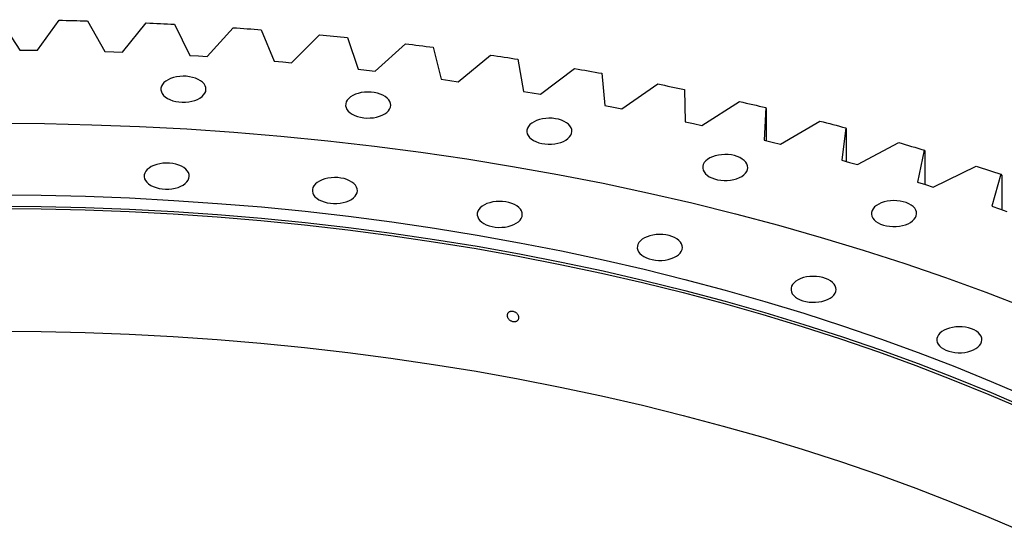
# Model space of a CAD drawing. Header units: millimetres. Extents: x -1616 to 13088, y -27 to 11384.
# Tile 16 of 17: x 7672 to 8393, y 6252 to 6628. Entities that reach past the tile are written whole.
import ezdxf

# ---------------------------------------------------------------- set-up
doc = ezdxf.new("R2010")
doc.units = ezdxf.units.MM
doc.header["$LTSCALE"] = 50

msp = doc.modelspace()

# ---------------------------------------------------------------- linework, layer by layer
at = {"color": 7, "linetype": 'Continuous', "lineweight": 25}
for p, q in [((7658.09, 6627.55), (7672.6, 6605.35)), ((7685.46, 6605.23), (7701.22, 6627.15)), ((7721.94, 6626.69), (7734.77, 6604.15)), ((7747.61, 6603.71), (7765, 6625.21)), ((7785.66, 6624.24), (7796.79, 6601.39)), ((7809.59, 6600.63), (7828.57, 6621.68)), ((7849.14, 6620.19), (7858.55, 6597.09)), ((7871.27, 6596.01), (7891.82, 6616.57)), ((7912.26, 6614.57), (7919.93, 6591.25)), ((7932.55, 6589.85), (7954.62, 6609.87)), ((7974.9, 6607.36), (7980.81, 6583.88)), ((7672.6, 6605.35), (7679.03, 6605.31)), ((7679.03, 6605.31), (7685.46, 6605.23)), ((7734.77, 6604.15), (7741.19, 6603.95)), ((7741.19, 6603.95), (7747.61, 6603.71)), ((7796.79, 6601.39), (7803.19, 6601.03)), ((7803.19, 6601.03), (7809.59, 6600.63)), ((7993.32, 6582.16), (8016.87, 6601.62)), ((8036.94, 6598.6), (8041.07, 6574.99)), ((7858.55, 6597.09), (7864.92, 6596.57)), ((7864.92, 6596.57), (7871.27, 6596.01)), ((8053.45, 6572.96), (8078.43, 6591.81)), ((7919.93, 6591.25), (7926.25, 6590.57)), ((7926.25, 6590.57), (7932.55, 6589.85)), ((8098.26, 6588.3), (8100.62, 6564.6)), ((7980.81, 6583.88), (7987.07, 6583.04)), ((7987.07, 6583.04), (7993.32, 6582.16)), ((8112.83, 6562.27), (8139.21, 6580.47)), ((8041.07, 6574.99), (8047.27, 6574)), ((8047.27, 6574), (8053.45, 6572.96)), ((8158.75, 6576.47), (8159.33, 6552.74)), ((8100.62, 6564.6), (8106.73, 6563.45)), ((8106.73, 6563.45), (8112.83, 6562.27)), ((8171.35, 6550.1), (8199.07, 6567.63)), ((8218.29, 6563.14), (8217.1, 6539.41)), ((8218.29, 6563.14), (8218.42, 6562.34)), ((8218.42, 6562.34), (8218.42, 6539.09)), ((8159.33, 6552.74), (8165.35, 6551.44)), ((8165.35, 6551.44), (8171.35, 6550.1)), ((8228.91, 6536.48), (8257.92, 6553.3)), ((8276.78, 6548.33), (8273.81, 6524.66)), ((8276.78, 6548.33), (8277.09, 6547.53)), ((8277.09, 6547.53), (8277.09, 6523.76)), ((8217.1, 6539.41), (8223.02, 6537.96)), ((8223.02, 6537.96), (8228.91, 6536.48)), ((8285.39, 6521.43), (8315.63, 6537.51)), ((8334.11, 6532.07), (8329.36, 6508.5)), ((8334.11, 6532.07), (8334.6, 6531.26)), ((8334.6, 6531.26), (8334.6, 6506.89)), ((8273.81, 6524.66), (8279.61, 6523.06)), ((8279.61, 6523.06), (8285.39, 6521.43)), ((8340.69, 6504.99), (8372.11, 6520.29)), ((8390.16, 6514.4), (8383.64, 6490.97)), ((8390.16, 6514.4), (8390.84, 6513.57)), ((8390.84, 6513.57), (8390.84, 6488.51)), ((8329.36, 6508.5), (8335.04, 6506.76)), ((8335.04, 6506.76), (8340.69, 6504.99)), ((8383.64, 6490.97), (8389.19, 6489.09)), ((8389.19, 6489.09), (8394.7, 6487.17))]:
    msp.add_line(p, q, dxfattribs=at)
at = {"color": 7, "linetype": 'Continuous', "lineweight": 25, "flags": 128}
for points in [[(7701.22, 6627.15), (7703.81, 6627.1), (7706.4, 6627.05), (7708.99, 6627), (7711.58, 6626.94), (7714.17, 6626.88), (7716.76, 6626.82), (7719.35, 6626.76), (7721.94, 6626.69)], [(7765, 6625.21), (7767.58, 6625.1), (7770.16, 6624.98), (7772.75, 6624.87), (7775.33, 6624.75), (7777.92, 6624.62), (7780.5, 6624.5), (7783.08, 6624.37), (7785.66, 6624.24)], [(7828.57, 6621.68), (7831.14, 6621.51), (7833.72, 6621.33), (7836.29, 6621.14), (7838.86, 6620.96), (7841.43, 6620.77), (7844, 6620.58), (7846.57, 6620.39), (7849.14, 6620.19)], [(7891.82, 6616.57), (7894.38, 6616.32), (7896.93, 6616.08), (7899.49, 6615.84), (7902.05, 6615.59), (7904.6, 6615.33), (7907.16, 6615.08), (7909.71, 6614.82), (7912.26, 6614.57)], [(7954.62, 6609.87), (7957.16, 6609.57), (7959.7, 6609.26), (7962.23, 6608.95), (7964.77, 6608.64), (7967.3, 6608.32), (7969.84, 6608.01), (7972.37, 6607.69), (7974.9, 6607.36)], [(8016.87, 6601.62), (8019.38, 6601.25), (8021.89, 6600.88), (8024.4, 6600.5), (8026.91, 6600.13), (8029.42, 6599.75), (8031.93, 6599.37), (8034.43, 6598.99), (8036.94, 6598.6)], [(8078.43, 6591.81), (8080.92, 6591.38), (8083.4, 6590.95), (8085.88, 6590.51), (8088.36, 6590.07), (8090.83, 6589.63), (8093.31, 6589.19), (8095.78, 6588.74), (8098.26, 6588.3)], [(7780.53, 6569.9), (7782.35, 6568.99), (7784.38, 6568.24), (7786.58, 6567.68), (7788.9, 6567.3), (7791.29, 6567.12), (7793.7, 6567.15), (7796.07, 6567.38), (7798.37, 6567.8), (7800.53, 6568.41), (7802.51, 6569.2), (7804.28, 6570.15), (7805.79, 6571.23), (7807, 6572.43), (7807.9, 6573.72), (7808.47, 6575.08), (7808.69, 6576.46), (7808.56, 6577.85), (7808.08, 6579.21), (7807.26, 6580.52), (7806.12, 6581.74), (7804.68, 6582.86), (7802.98, 6583.84), (7801.04, 6584.67), (7798.92, 6585.33), (7796.66, 6585.8), (7794.3, 6586.08), (7791.89, 6586.16), (7789.49, 6586.03), (7787.15, 6585.7), (7784.92, 6585.18), (7782.84, 6584.48), (7780.96, 6583.61), (7779.32, 6582.59), (7777.95, 6581.45), (7776.89, 6580.2), (7776.16, 6578.87), (7775.76, 6577.5), (7775.72, 6576.11), (7776.03, 6574.73), (7776.68, 6573.39), (7777.66, 6572.12), (7778.95, 6570.95), (7780.53, 6569.9)], [(8139.21, 6580.47), (8141.66, 6579.98), (8144.1, 6579.49), (8146.55, 6578.99), (8148.99, 6578.49), (8151.43, 6577.99), (8153.87, 6577.48), (8156.31, 6576.98), (8158.75, 6576.47)], [(7915.7, 6558.32), (7917.52, 6557.41), (7919.56, 6556.67), (7921.76, 6556.1), (7924.07, 6555.73), (7926.46, 6555.55), (7928.87, 6555.57), (7931.25, 6555.8), (7933.54, 6556.23), (7935.7, 6556.84), (7937.69, 6557.63), (7939.45, 6558.57), (7940.96, 6559.66), (7942.18, 6560.86), (7943.08, 6562.15), (7943.65, 6563.5), (7943.86, 6564.88), (7943.73, 6566.27), (7943.25, 6567.64), (7942.43, 6568.94), (7941.29, 6570.17), (7939.86, 6571.28), (7938.15, 6572.27), (7936.22, 6573.1), (7934.1, 6573.76), (7931.83, 6574.23), (7929.47, 6574.51), (7927.07, 6574.58), (7924.67, 6574.46), (7922.33, 6574.13), (7920.09, 6573.61), (7918.01, 6572.91), (7916.13, 6572.04), (7914.49, 6571.02), (7913.13, 6569.87), (7912.07, 6568.62), (7911.33, 6567.3), (7910.94, 6565.93), (7910.89, 6564.54), (7911.2, 6563.16), (7911.85, 6561.82), (7912.83, 6560.55), (7914.13, 6559.38), (7915.7, 6558.32)], [(8199.07, 6567.63), (8201.48, 6567.07), (8203.89, 6566.52), (8206.29, 6565.96), (8208.7, 6565.4), (8211.1, 6564.84), (8213.5, 6564.27), (8215.9, 6563.71), (8218.29, 6563.14)], [(8048.26, 6539.16), (8050.08, 6538.25), (8052.11, 6537.5), (8054.31, 6536.93), (8056.63, 6536.56), (8059.02, 6536.38), (8061.43, 6536.4), (8063.81, 6536.63), (8066.1, 6537.06), (8068.26, 6537.67), (8070.25, 6538.46), (8072.01, 6539.41), (8073.52, 6540.49), (8074.74, 6541.69), (8075.64, 6542.98), (8076.2, 6544.33), (8076.42, 6545.72), (8076.29, 6547.1), (8075.81, 6548.47), (8074.99, 6549.78), (8073.85, 6551), (8072.41, 6552.12), (8070.71, 6553.1), (8068.78, 6553.93), (8066.66, 6554.59), (8064.39, 6555.06), (8062.03, 6555.34), (8059.62, 6555.41), (8057.23, 6555.29), (8054.88, 6554.96), (8052.65, 6554.44), (8050.57, 6553.74), (8048.69, 6552.87), (8047.05, 6551.85), (8045.69, 6550.7), (8044.62, 6549.46), (8043.89, 6548.13), (8043.49, 6546.76), (8043.45, 6545.37), (8043.76, 6543.99), (8044.41, 6542.65), (8045.39, 6541.38), (8046.68, 6540.21), (8048.26, 6539.16)], [(7655.7, 6551.72), (7690.48, 6551.46), (7725.23, 6550.67), (7759.94, 6549.36), (7794.57, 6547.52), (7829.11, 6545.16), (7863.53, 6542.28), (7897.8, 6538.88), (7931.92, 6534.96), (7965.84, 6530.53), (7999.55, 6525.59), (8033.02, 6520.14), (8066.23, 6514.19), (8099.17, 6507.73), (8131.8, 6500.78), (8164.1, 6493.35), (8196.05, 6485.42), (8227.64, 6477.01), (8258.83, 6468.13), (8289.61, 6458.79), (8319.95, 6448.98), (8349.84, 6438.71), (8379.26, 6428), (8408.18, 6416.84)], [(8257.92, 6553.3), (8260.28, 6552.68), (8262.65, 6552.07), (8265.01, 6551.45), (8267.37, 6550.83), (8269.72, 6550.21), (8272.08, 6549.59), (8274.43, 6548.96), (8276.78, 6548.33)], [(8315.63, 6537.51), (8317.95, 6536.84), (8320.26, 6536.16), (8322.58, 6535.49), (8324.89, 6534.81), (8327.19, 6534.13), (8329.5, 6533.45), (8331.81, 6532.76), (8334.11, 6532.07)], [(8176.92, 6512.58), (8178.75, 6511.67), (8180.78, 6510.92), (8182.98, 6510.36), (8185.3, 6509.98), (8187.69, 6509.8), (8190.1, 6509.83), (8192.47, 6510.06), (8194.77, 6510.48), (8196.93, 6511.09), (8198.91, 6511.88), (8200.68, 6512.83), (8202.18, 6513.91), (8203.4, 6515.11), (8204.3, 6516.4), (8204.87, 6517.75), (8205.09, 6519.14), (8204.96, 6520.53), (8204.48, 6521.89), (8203.66, 6523.2), (8202.52, 6524.42), (8201.08, 6525.54), (8199.38, 6526.52), (8197.44, 6527.35), (8195.32, 6528.01), (8193.06, 6528.48), (8190.69, 6528.76), (8188.29, 6528.84), (8185.89, 6528.71), (8183.55, 6528.38), (8181.32, 6527.86), (8179.24, 6527.16), (8177.36, 6526.29), (8175.72, 6525.27), (8174.35, 6524.13), (8173.29, 6522.88), (8172.55, 6521.55), (8172.16, 6520.18), (8172.12, 6518.79), (8172.42, 6517.41), (8173.07, 6516.07), (8174.06, 6514.8), (8175.35, 6513.63), (8176.92, 6512.58)], [(7768.27, 6506.25), (7770.1, 6505.34), (7772.13, 6504.6), (7774.33, 6504.03), (7776.65, 6503.65), (7779.04, 6503.48), (7781.45, 6503.5), (7783.82, 6503.73), (7786.12, 6504.15), (7788.28, 6504.77), (7790.26, 6505.55), (7792.03, 6506.5), (7793.53, 6507.59), (7794.75, 6508.79), (7795.65, 6510.08), (7796.22, 6511.43), (7796.44, 6512.81), (7796.31, 6514.2), (7795.83, 6515.56), (7795.01, 6516.87), (7793.87, 6518.1), (7792.43, 6519.21), (7790.73, 6520.2), (7788.79, 6521.02), (7786.67, 6521.68), (7784.41, 6522.16), (7782.04, 6522.43), (7779.64, 6522.51), (7777.24, 6522.38), (7774.9, 6522.06), (7772.67, 6521.54), (7770.59, 6520.83), (7768.71, 6519.96), (7767.07, 6518.94), (7765.7, 6517.8), (7764.64, 6516.55), (7763.9, 6515.23), (7763.51, 6513.85), (7763.47, 6512.46), (7763.77, 6511.09), (7764.42, 6509.75), (7765.41, 6508.48), (7766.7, 6507.3), (7768.27, 6506.25)], [(8372.11, 6520.29), (8374.37, 6519.56), (8376.63, 6518.83), (8378.89, 6518.1), (8381.15, 6517.36), (8383.41, 6516.63), (8385.66, 6515.89), (8387.91, 6515.14), (8390.16, 6514.4)], [(7891.31, 6495.71), (7893.14, 6494.81), (7895.17, 6494.06), (7897.37, 6493.49), (7899.69, 6493.12), (7902.08, 6492.94), (7904.49, 6492.96), (7906.86, 6493.19), (7909.16, 6493.62), (7911.32, 6494.23), (7913.3, 6495.02), (7915.07, 6495.96), (7916.57, 6497.05), (7917.79, 6498.25), (7918.69, 6499.54), (7919.26, 6500.89), (7919.48, 6502.28), (7919.35, 6503.66), (7918.87, 6505.03), (7918.05, 6506.33), (7916.91, 6507.56), (7915.47, 6508.68), (7913.77, 6509.66), (7911.83, 6510.49), (7909.71, 6511.15), (7907.45, 6511.62), (7905.09, 6511.9), (7902.68, 6511.97), (7900.28, 6511.85), (7897.94, 6511.52), (7895.71, 6511), (7893.63, 6510.3), (7891.75, 6509.43), (7890.11, 6508.41), (7888.74, 6507.26), (7887.68, 6506.01), (7886.94, 6504.69), (7886.55, 6503.32), (7886.51, 6501.93), (7886.81, 6500.55), (7887.46, 6499.21), (7888.45, 6497.94), (7889.74, 6496.77), (7891.31, 6495.71)], [(7655.7, 6499.19), (7688.1, 6498.95), (7720.47, 6498.21), (7752.8, 6496.99), (7785.06, 6495.28), (7817.23, 6493.08), (7849.29, 6490.4), (7881.22, 6487.23), (7913, 6483.58), (7944.59, 6479.45), (7975.99, 6474.85), (8007.17, 6469.77), (8038.11, 6464.23), (8068.79, 6458.21), (8099.18, 6451.74), (8129.28, 6444.81), (8159.04, 6437.43), (8188.46, 6429.6), (8217.52, 6421.33), (8246.19, 6412.62), (8274.45, 6403.48), (8302.3, 6393.92), (8329.7, 6383.94), (8356.63, 6373.55), (8383.09, 6362.75), (8409.05, 6351.56)], [(7655.7, 6491.03), (7688.1, 6490.78), (7720.47, 6490.05), (7752.8, 6488.82), (7785.06, 6487.11), (7817.23, 6484.91), (7849.29, 6482.23), (7881.22, 6479.06), (7913, 6475.41), (7944.59, 6471.29), (7975.99, 6466.68), (8007.17, 6461.61), (8038.11, 6456.06), (8068.79, 6450.05), (8099.18, 6443.58), (8129.28, 6436.65), (8159.04, 6429.26), (8188.46, 6421.43), (8217.52, 6413.16), (8246.19, 6404.45), (8274.45, 6395.31), (8302.3, 6385.75), (8329.7, 6375.77), (8356.63, 6365.38), (8383.09, 6354.59), (8409.05, 6343.4)], [(8011.97, 6478.27), (8013.8, 6477.36), (8015.83, 6476.61), (8018.03, 6476.04), (8020.35, 6475.67), (8022.74, 6475.49), (8025.14, 6475.52), (8027.52, 6475.74), (8029.81, 6476.17), (8031.98, 6476.78), (8033.96, 6477.57), (8035.73, 6478.52), (8037.23, 6479.6), (8038.45, 6480.8), (8039.35, 6482.09), (8039.92, 6483.44), (8040.14, 6484.83), (8040.01, 6486.22), (8039.52, 6487.58), (8038.71, 6488.89), (8037.57, 6490.11), (8036.13, 6491.23), (8034.42, 6492.21), (8032.49, 6493.04), (8030.37, 6493.7), (8028.1, 6494.17), (8025.74, 6494.45), (8023.34, 6494.53), (8020.94, 6494.4), (8018.6, 6494.07), (8016.36, 6493.55), (8014.29, 6492.85), (8012.41, 6491.98), (8010.77, 6490.96), (8009.4, 6489.81), (8008.34, 6488.57), (8007.6, 6487.24), (8007.21, 6485.87), (8007.16, 6484.48), (8007.47, 6483.1), (8008.12, 6481.76), (8009.11, 6480.49), (8010.4, 6479.32), (8011.97, 6478.27)], [(8300.46, 6478.85), (8302.28, 6477.94), (8304.31, 6477.19), (8306.51, 6476.63), (8308.83, 6476.25), (8311.22, 6476.07), (8313.63, 6476.1), (8316.01, 6476.33), (8318.3, 6476.75), (8320.46, 6477.36), (8322.45, 6478.15), (8324.21, 6479.1), (8325.72, 6480.18), (8326.93, 6481.38), (8327.84, 6482.67), (8328.4, 6484.03), (8328.62, 6485.41), (8328.49, 6486.8), (8328.01, 6488.16), (8327.19, 6489.47), (8326.05, 6490.69), (8324.61, 6491.81), (8322.91, 6492.79), (8320.98, 6493.62), (8318.85, 6494.28), (8316.59, 6494.75), (8314.23, 6495.03), (8311.82, 6495.11), (8309.42, 6494.98), (8307.08, 6494.65), (8304.85, 6494.13), (8302.77, 6493.43), (8300.89, 6492.56), (8299.25, 6491.54), (8297.89, 6490.4), (8296.82, 6489.15), (8296.09, 6487.83), (8295.69, 6486.45), (8295.65, 6485.06), (8295.96, 6483.68), (8296.61, 6482.34), (8297.59, 6481.08), (8298.88, 6479.9), (8300.46, 6478.85)], [(7655.7, 6489.29), (7688.02, 6489.05), (7720.31, 6488.32), (7752.56, 6487.1), (7784.74, 6485.39), (7816.84, 6483.2), (7848.82, 6480.52), (7880.67, 6477.36), (7912.37, 6473.72), (7943.89, 6469.6), (7975.22, 6465.01), (8006.32, 6459.95), (8037.19, 6454.41), (8067.79, 6448.42), (8098.11, 6441.96), (8128.13, 6435.05), (8157.82, 6427.68), (8187.17, 6419.87), (8216.16, 6411.62), (8244.76, 6402.93), (8272.95, 6393.81), (8300.73, 6384.28), (8328.06, 6374.32), (8354.93, 6363.95), (8381.33, 6353.19), (8407.22, 6342.02)], [(8129.09, 6454.08), (8130.91, 6453.17), (8132.94, 6452.42), (8135.14, 6451.85), (8137.46, 6451.48), (8139.85, 6451.3), (8142.26, 6451.33), (8144.64, 6451.55), (8146.93, 6451.98), (8149.09, 6452.59), (8151.08, 6453.38), (8152.84, 6454.33), (8154.35, 6455.41), (8155.57, 6456.61), (8156.47, 6457.9), (8157.03, 6459.25), (8157.25, 6460.64), (8157.12, 6462.03), (8156.64, 6463.39), (8155.82, 6464.7), (8154.68, 6465.92), (8153.24, 6467.04), (8151.54, 6468.02), (8149.61, 6468.85), (8147.49, 6469.51), (8145.22, 6469.98), (8142.86, 6470.26), (8140.45, 6470.33), (8138.06, 6470.21), (8135.71, 6469.88), (8133.48, 6469.36), (8131.4, 6468.66), (8129.52, 6467.79), (8127.88, 6466.77), (8126.52, 6465.62), (8125.45, 6464.38), (8124.72, 6463.05), (8124.32, 6461.68), (8124.28, 6460.29), (8124.59, 6458.91), (8125.24, 6457.57), (8126.22, 6456.3), (8127.51, 6455.13), (8129.09, 6454.08)], [(8241.53, 6423.37), (8243.36, 6422.47), (8245.39, 6421.72), (8247.59, 6421.15), (8249.91, 6420.78), (8252.3, 6420.6), (8254.7, 6420.62), (8257.08, 6420.85), (8259.37, 6421.28), (8261.54, 6421.89), (8263.52, 6422.68), (8265.29, 6423.62), (8266.79, 6424.71), (8268.01, 6425.91), (8268.91, 6427.2), (8269.48, 6428.55), (8269.7, 6429.94), (8269.57, 6431.32), (8269.08, 6432.69), (8268.27, 6433.99), (8267.12, 6435.22), (8265.69, 6436.34), (8263.98, 6437.32), (8262.05, 6438.15), (8259.93, 6438.81), (8257.66, 6439.28), (8255.3, 6439.56), (8252.9, 6439.63), (8250.5, 6439.51), (8248.16, 6439.18), (8245.92, 6438.66), (8243.85, 6437.96), (8241.97, 6437.09), (8240.33, 6436.07), (8238.96, 6434.92), (8237.9, 6433.67), (8237.16, 6432.35), (8236.77, 6430.98), (8236.72, 6429.59), (8237.03, 6428.21), (8237.68, 6426.87), (8238.67, 6425.6), (8239.96, 6424.43), (8241.53, 6423.37)], [(7655.7, 6399.47), (7688.02, 6399.23), (7720.31, 6398.5), (7752.56, 6397.28), (7784.74, 6395.57), (7816.84, 6393.38), (7848.82, 6390.7), (7880.67, 6387.54), (7912.37, 6383.9), (7943.89, 6379.78), (7975.22, 6375.19), (8006.32, 6370.13), (8037.19, 6364.59), (8067.79, 6358.6), (8098.11, 6352.14), (8128.13, 6345.23), (8157.82, 6337.86), (8187.17, 6330.05), (8216.16, 6321.8), (8244.76, 6313.11), (8272.95, 6304), (8300.73, 6294.46), (8328.06, 6284.5), (8354.93, 6274.14), (8381.33, 6263.37), (8407.22, 6252.2)], [(8348.22, 6386.46), (8350.05, 6385.55), (8352.08, 6384.8), (8354.28, 6384.24), (8356.6, 6383.86), (8358.99, 6383.68), (8361.39, 6383.71), (8363.77, 6383.94), (8366.06, 6384.36), (8368.23, 6384.97), (8370.21, 6385.76), (8371.98, 6386.71), (8373.48, 6387.79), (8374.7, 6388.99), (8375.6, 6390.28), (8376.17, 6391.63), (8376.39, 6393.02), (8376.25, 6394.41), (8375.77, 6395.77), (8374.95, 6397.08), (8373.81, 6398.3), (8372.38, 6399.42), (8370.67, 6400.4), (8368.74, 6401.23), (8366.62, 6401.89), (8364.35, 6402.36), (8361.99, 6402.64), (8359.59, 6402.72), (8357.19, 6402.59), (8354.85, 6402.26), (8352.61, 6401.74), (8350.54, 6401.04), (8348.66, 6400.17), (8347.02, 6399.15), (8345.65, 6398.01), (8344.59, 6396.76), (8343.85, 6395.43), (8343.46, 6394.06), (8343.41, 6392.67), (8343.72, 6391.29), (8344.37, 6389.95), (8345.36, 6388.68), (8346.65, 6387.51), (8348.22, 6386.46)]]:
    msp.add_lwpolyline(points, dxfattribs=at)
at = {"color": 7, "linetype": 'Continuous', "lineweight": 25}
msp.add_open_spline([(8037.62, 6409.42), (8037.62, 6409.18), (8037.6, 6408.95), (8037.49, 6408.5), (8037.4, 6408.28), (8037.19, 6407.87), (8037.06, 6407.69), (8036.75, 6407.35), (8036.57, 6407.19), (8036.17, 6406.93), (8035.96, 6406.81), (8035.49, 6406.63), (8035.24, 6406.56), (8034.72, 6406.48), (8034.45, 6406.46), (8033.9, 6406.47), (8033.62, 6406.49), (8033.06, 6406.6), (8032.78, 6406.67), (8032.23, 6406.87), (8031.96, 6406.99), (8031.44, 6407.27), (8031.19, 6407.43), (8030.73, 6407.78), (8030.51, 6407.97), (8030.11, 6408.39), (8029.93, 6408.61), (8029.62, 6409.06), (8029.49, 6409.3), (8029.27, 6409.79), (8029.19, 6410.03), (8029.08, 6410.52), (8029.05, 6410.77), (8029.05, 6411.25), (8029.08, 6411.48), (8029.19, 6411.94), (8029.27, 6412.15), (8029.49, 6412.56), (8029.62, 6412.75), (8029.93, 6413.09), (8030.11, 6413.24), (8030.51, 6413.51), (8030.73, 6413.62), (8031.19, 6413.81), (8031.44, 6413.87), (8031.96, 6413.96), (8032.23, 6413.98), (8032.78, 6413.98), (8033.05, 6413.95), (8033.62, 6413.84), (8033.9, 6413.77), (8034.45, 6413.57), (8034.72, 6413.45), (8035.24, 6413.17), (8035.48, 6413.01), (8035.95, 6412.66), (8036.17, 6412.46), (8036.57, 6412.05), (8036.74, 6411.83), (8037.06, 6411.37), (8037.19, 6411.13), (8037.4, 6410.65), (8037.48, 6410.41), (8037.6, 6409.91), (8037.62, 6409.66), (8037.62, 6409.42)], degree=3, knots=[0, 0, 0, 0, 0.03125, 0.03125, 0.0625, 0.0625, 0.09375, 0.09375, 0.125, 0.125, 0.15625, 0.15625, 0.1875, 0.1875, 0.21875, 0.21875, 0.25, 0.25, 0.28125, 0.28125, 0.3125, 0.3125, 0.34375, 0.34375, 0.375, 0.375, 0.40625, 0.40625, 0.4375, 0.4375, 0.46875, 0.46875, 0.5, 0.5, 0.53125, 0.53125, 0.5625, 0.5625, 0.59375, 0.59375, 0.625, 0.625, 0.65625, 0.65625, 0.6875, 0.6875, 0.71875, 0.71875, 0.75, 0.75, 0.78125, 0.78125, 0.8125, 0.8125, 0.84375, 0.84375, 0.875, 0.875, 0.90625, 0.90625, 0.9375, 0.9375, 0.96875, 0.96875, 1, 1, 1, 1], dxfattribs=at)

doc.saveas('drawing.dxf')
